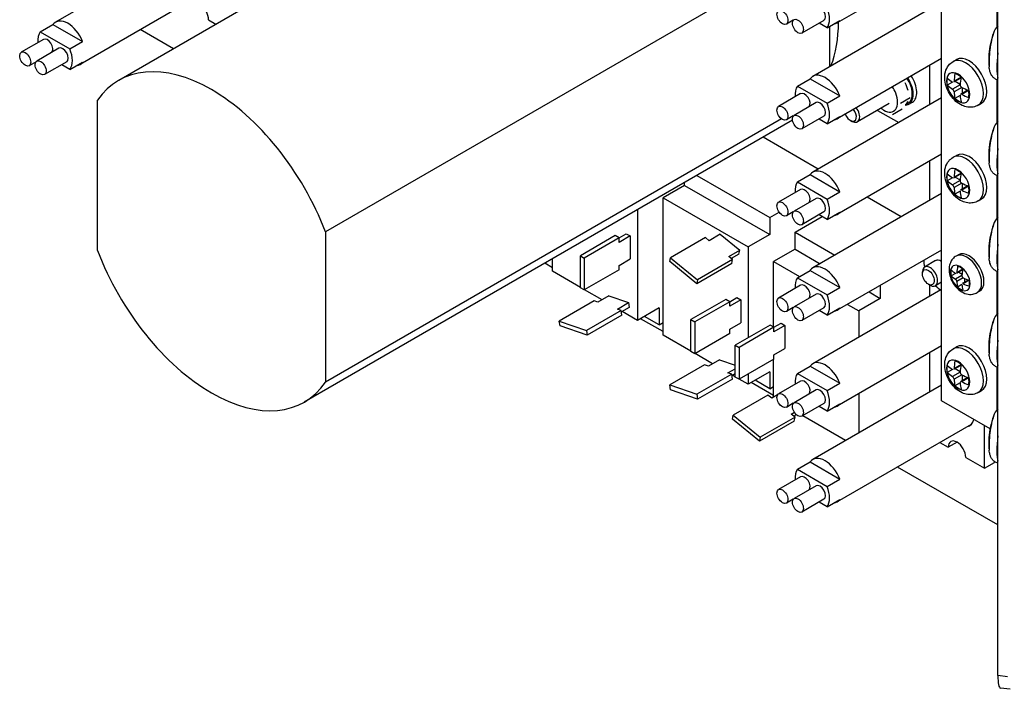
# Model space of a CAD drawing. Header units: inches. Extents: x 0 to 40.7, y 0 to 26.
# Tile 12 of 38: x 34 to 36.7, y 6.2 to 8.1. Entities that reach past the tile are written whole.
import ezdxf

# ---------------------------------------------------------------- set-up
doc = ezdxf.new("R2010")
doc.units = ezdxf.units.IN
doc.header["$LTSCALE"] = 0.5
doc.header["$MEASUREMENT"] = 0
doc.layers.add('AM_VIS', color=7, linetype='Continuous', lineweight=30)

msp = doc.modelspace()

# ---------------------------------------------------------------- linework, layer by layer
at = {"layer": 'AM_VIS', "color": 31}
for p, q in [((36.725, 6.2195), (36.725, 8.7647)), ((36.7516, 6.2161), (36.725, 6.2195)), ((36.759, 6.1809), (36.7324, 6.1844))]:
    msp.add_line(p, q, dxfattribs=at)
at = {"layer": 'AM_VIS', "color": 52}
for p, q in [((35.6751, 8.6986), (34.2644, 7.8841)), ((36.2538, 8.2748), (34.8432, 7.4603)), ((36.2538, 8.0348), (36.2538, 7.9224)), ((34.2051, 7.4081), (34.2051, 7.8287)), ((36.3881, 7.8003), (36.4473, 7.7661)), ((36.4757, 7.8176), (36.4856, 7.8233)), ((36.1501, 7.773), (34.7839, 6.9843)), ((36.1192, 7.7764), (34.8432, 7.0397)), ((34.8432, 7.4603), (34.8432, 7.0397))]:
    msp.add_line(p, q, dxfattribs=at)
at = {"layer": 'AM_VIS', "color": 53}
for p, q in [((36.5668, 6.9882), (36.5668, 8.5957)), ((36.7215, 8.154), (36.7215, 8.0333)), ((36.7215, 7.8861), (36.7215, 7.7654)), ((36.4525, 7.8208), (36.4791, 7.8362)), ((36.4302, 7.7891), (36.4567, 7.8044)), ((36.2222, 7.6362), (36.0677, 7.7255)), ((35.882, 7.6183), (36.0864, 7.5003)), ((36.7215, 7.6182), (36.7215, 7.4975)), ((35.8482, 7.5905), (35.7879, 7.5557)), ((35.8482, 7.5905), (35.8482, 7.5988)), ((35.8482, 7.5905), (36.0864, 7.453)), ((35.7879, 7.1717), (35.7879, 7.5557)), ((35.7879, 7.5557), (36.0261, 7.4181)), ((36.4542, 7.5023), (36.3589, 7.5573)), ((35.7167, 7.5228), (35.7167, 7.2127)), ((36.0864, 7.5003), (36.1127, 7.5155)), ((36.0864, 7.5003), (36.0864, 7.453)), ((36.1576, 7.4592), (36.2334, 7.503)), ((35.6541, 7.4498), (35.5566, 7.3936)), ((35.6649, 7.4436), (35.5675, 7.3873)), ((35.6649, 7.4436), (35.6541, 7.4498)), ((35.6649, 7.4436), (35.685, 7.4552)), ((35.6958, 7.4489), (35.6649, 7.4311)), ((35.6649, 7.4311), (35.6649, 7.4436)), ((35.685, 7.4552), (35.6958, 7.4489)), ((35.6958, 7.4489), (35.6958, 7.3846)), ((35.9064, 7.4444), (35.8089, 7.3881)), ((35.917, 7.4358), (35.9064, 7.4444)), ((35.9479, 7.4536), (35.917, 7.4358)), ((35.9479, 7.4536), (36.0025, 7.4093)), ((36.0864, 7.453), (36.0261, 7.4181)), ((36.1576, 7.4119), (36.1576, 7.4592)), ((36.1576, 7.4592), (36.2686, 7.3951)), ((36.0261, 7.4181), (36.0261, 7.1645)), ((35.4785, 7.3503), (35.4785, 7.3853)), ((35.5566, 7.3936), (35.5675, 7.3873)), ((35.5566, 7.3043), (35.5566, 7.3936)), ((35.5675, 7.3873), (35.5675, 7.298)), ((35.8067, 7.3771), (35.8089, 7.3881)), ((35.8089, 7.3881), (35.8847, 7.3265)), ((35.9715, 7.3914), (36.0025, 7.4093)), ((35.9821, 7.3828), (35.9715, 7.3914)), ((36.0003, 7.3983), (35.9785, 7.3857)), ((36.0003, 7.3983), (36.0025, 7.4093)), ((36.1576, 7.4119), (36.0972, 7.3771)), ((36.1576, 7.4119), (36.2276, 7.3714)), ((35.6649, 7.3668), (35.6958, 7.3846)), ((35.6649, 7.3543), (35.6649, 7.3668)), ((35.8825, 7.3155), (35.8067, 7.3771)), ((35.98, 7.3718), (35.8825, 7.3155)), ((35.9821, 7.3828), (35.8847, 7.3265)), ((35.98, 7.3718), (35.9821, 7.3828)), ((36.0972, 7.194), (36.0972, 7.3771)), ((36.0972, 7.3771), (36.1694, 7.3354)), ((35.5566, 7.3052), (35.4785, 7.3503)), ((35.6649, 7.3543), (35.5675, 7.298)), ((36.7215, 7.3503), (36.7215, 7.2295)), ((35.5675, 7.298), (35.5566, 7.3043)), ((35.8847, 7.3265), (35.8825, 7.3155)), ((36.3958, 7.3106), (36.3958, 7.2744)), ((35.6171, 7.2702), (35.5682, 7.2985)), ((35.6364, 7.2813), (35.6054, 7.2635)), ((35.6364, 7.2813), (35.691, 7.2624)), ((35.9743, 7.265), (35.9944, 7.2766)), ((35.9944, 7.2766), (36.0052, 7.2703)), ((36.3644, 7.2925), (36.3958, 7.2744)), ((35.5948, 7.2672), (35.4974, 7.2109)), ((35.6054, 7.2635), (35.5948, 7.2672)), ((35.66, 7.2445), (35.691, 7.2624)), ((35.6931, 7.2489), (35.6714, 7.2364)), ((35.691, 7.2624), (35.6931, 7.2489)), ((35.777, 7.2476), (35.7167, 7.2127)), ((35.777, 7.2476), (35.777, 7.2002)), ((35.9634, 7.2712), (35.866, 7.215)), ((35.9743, 7.265), (35.8768, 7.2087)), ((35.9743, 7.265), (35.9634, 7.2712)), ((36.0052, 7.2703), (35.9743, 7.2525)), ((35.9743, 7.2525), (35.9743, 7.265)), ((36.0052, 7.2703), (36.0052, 7.206)), ((36.304, 7.2577), (36.3354, 7.2395)), ((36.3958, 7.2744), (36.3354, 7.2395)), ((35.6707, 7.2409), (35.5732, 7.1846)), ((35.6728, 7.2274), (35.5753, 7.1711)), ((35.6707, 7.2409), (35.66, 7.2445)), ((35.6728, 7.2274), (35.6707, 7.2409)), ((35.7167, 7.2127), (35.6736, 7.2377)), ((35.777, 7.2002), (35.7361, 7.2239)), ((36.3354, 7.2395), (36.3354, 7.1658)), ((35.4974, 7.2109), (35.5732, 7.1846)), ((35.4995, 7.1974), (35.4974, 7.2109)), ((35.5753, 7.1711), (35.4995, 7.1974)), ((35.777, 7.2002), (35.7879, 7.2065)), ((35.866, 7.215), (35.8768, 7.2087)), ((35.866, 7.1257), (35.866, 7.215)), ((35.8768, 7.2087), (35.8768, 7.1194)), ((35.9743, 7.1882), (36.0052, 7.206)), ((36.0872, 7.1998), (35.9897, 7.1435)), ((36.098, 7.1935), (36.0006, 7.1373)), ((36.098, 7.1935), (36.0872, 7.1998)), ((36.098, 7.1935), (36.1181, 7.2051)), ((36.1289, 7.1989), (36.098, 7.181)), ((36.098, 7.181), (36.098, 7.1935)), ((36.1181, 7.2051), (36.1289, 7.1989)), ((36.1289, 7.1989), (36.1289, 7.1346)), ((35.5732, 7.1846), (35.5753, 7.1711)), ((35.866, 7.1266), (35.7879, 7.1717)), ((35.9743, 7.1757), (35.8768, 7.1194)), ((35.9743, 7.1757), (35.9743, 7.1882)), ((35.9897, 7.1435), (36.0006, 7.1373)), ((35.9897, 7.0542), (35.9897, 7.1435)), ((36.0006, 7.1373), (36.0006, 7.048)), ((35.8768, 7.1194), (35.866, 7.1257)), ((35.9265, 7.0916), (35.8776, 7.1199)), ((36.098, 7.1167), (36.1289, 7.1346)), ((36.098, 7.1042), (36.098, 7.1167)), ((35.9042, 7.0885), (35.8067, 7.0323)), ((35.9148, 7.0849), (35.9042, 7.0885)), ((35.9457, 7.1027), (35.9148, 7.0849)), ((35.9457, 7.1027), (35.9897, 7.0875)), ((36.098, 7.1042), (36.0006, 7.048)), ((36.0972, 6.998), (36.0972, 7.1038)), ((36.7215, 7.0824), (36.7215, 6.9616)), ((35.98, 7.0623), (35.8826, 7.006)), ((35.9694, 7.0659), (35.9897, 7.0777)), ((35.98, 7.0623), (35.9694, 7.0659)), ((35.9821, 7.0488), (35.98, 7.0623)), ((35.9897, 7.063), (35.9807, 7.0578)), ((35.9897, 7.0551), (35.9829, 7.059)), ((36.0006, 7.048), (35.9897, 7.0542)), ((36.0864, 7.069), (36.0261, 7.0341)), ((36.0261, 7.0627), (36.0261, 7.0341)), ((36.0864, 7.069), (36.0864, 7.0216)), ((35.8067, 7.0323), (35.8826, 7.006)), ((35.8088, 7.0188), (35.8067, 7.0323)), ((35.9821, 7.0488), (35.8847, 6.9925)), ((36.0261, 7.0341), (36.0013, 7.0484)), ((36.0864, 7.0216), (36.0454, 7.0453)), ((36.0864, 7.0216), (36.0972, 7.0279)), ((35.8847, 6.9925), (35.8088, 7.0188)), ((35.8826, 7.006), (35.8847, 6.9925)), ((36.0815, 7.0037), (35.984, 6.9474)), ((36.0921, 6.995), (36.0815, 7.0037)), ((36.108, 7.0042), (36.0921, 6.995)), ((36.3354, 7.0079), (36.3354, 6.8978)), ((36.7032, 6.9095), (36.5668, 6.9882)), ((35.9819, 6.9364), (35.984, 6.9474)), ((35.984, 6.9474), (36.0598, 6.8858)), ((36.1466, 6.9507), (36.1553, 6.9557)), ((36.1573, 6.9421), (36.1466, 6.9507)), ((36.1608, 6.9491), (36.1537, 6.945)), ((36.2988, 6.8767), (36.1787, 6.946)), ((36.0576, 6.8748), (35.9819, 6.9364)), ((36.1551, 6.9311), (36.0576, 6.8748)), ((36.1573, 6.9421), (36.0598, 6.8858)), ((36.1551, 6.9311), (36.1573, 6.9421)), ((36.0598, 6.8858), (36.0576, 6.8748))]:
    msp.add_line(p, q, dxfattribs=at)
at = {"layer": 'AM_VIS', "color": 240}
for p, q in [((34.4477, 8.2549), (34.0878, 8.0471)), ((34.5308, 8.145), (34.1562, 7.9287)), ((34.0449, 8.0199), (34.0805, 8.0404)), ((34.0449, 8.0199), (34.1279, 7.972)), ((34.0805, 8.0404), (34.1635, 7.9925)), ((34.0538, 7.9988), (33.9919, 7.9631)), ((34.1279, 7.972), (34.1635, 7.9925)), ((34.0971, 7.9738), (34.0352, 7.9381)), ((34.0333, 7.9364), (34.0138, 7.9252)), ((34.119, 7.9359), (34.0571, 7.9002)), ((34.1279, 7.9148), (34.1052, 7.9279)), ((34.1279, 7.9148), (34.1635, 7.9353))]:
    msp.add_line(p, q, dxfattribs=at)
at = {"layer": 'AM_VIS', "color": 30}
for p, q in [((36.5668, 8.2131), (36.2753, 8.0448)), ((36.5668, 8.1031), (36.2069, 7.8953)), ((36.1524, 8.0525), (36.1329, 8.0413)), ((36.2381, 8.052), (36.1762, 8.0163)), ((36.247, 8.0309), (36.2826, 8.0514)), ((36.247, 8.0309), (36.2243, 8.044)), ((36.5668, 7.9452), (36.2753, 7.7769)), ((36.164, 7.8681), (36.1996, 7.8886)), ((36.1996, 7.8886), (36.2826, 7.8407)), ((36.164, 7.8681), (36.247, 7.8201)), ((36.1729, 7.847), (36.111, 7.8113)), ((36.5668, 7.8352), (36.2069, 7.6274)), ((36.247, 7.8201), (36.2826, 7.8407)), ((36.2162, 7.822), (36.1544, 7.7863)), ((36.1524, 7.7846), (36.1329, 7.7734)), ((36.2381, 7.7841), (36.1762, 7.7484)), ((36.247, 7.763), (36.2243, 7.7761)), ((36.247, 7.763), (36.2826, 7.7835)), ((36.5668, 7.6773), (36.2753, 7.509)), ((36.164, 7.6002), (36.1996, 7.6207)), ((36.1996, 7.6207), (36.2826, 7.5728)), ((36.1729, 7.5791), (36.111, 7.5434)), ((36.164, 7.6002), (36.247, 7.5522)), ((36.2162, 7.5541), (36.1544, 7.5183)), ((36.5668, 7.5673), (36.2069, 7.3595)), ((36.247, 7.5522), (36.2826, 7.5728)), ((36.1524, 7.5167), (36.1329, 7.5055)), ((36.2381, 7.5162), (36.1762, 7.4805)), ((36.247, 7.4951), (36.2243, 7.5082)), ((36.247, 7.4951), (36.2826, 7.5156)), ((36.5668, 7.4094), (36.2753, 7.2411)), ((36.164, 7.3323), (36.1996, 7.3528)), ((36.164, 7.3323), (36.247, 7.2843)), ((36.1996, 7.3528), (36.2826, 7.3049)), ((36.1729, 7.3112), (36.111, 7.2754)), ((36.247, 7.2843), (36.2826, 7.3049)), ((36.2162, 7.2862), (36.1544, 7.2504)), ((36.565, 7.2983), (36.2069, 7.0915)), ((36.1524, 7.2488), (36.1329, 7.2376)), ((36.2381, 7.2483), (36.1762, 7.2125)), ((36.247, 7.2272), (36.2826, 7.2477)), ((36.247, 7.2272), (36.2243, 7.2403)), ((36.5668, 7.1415), (36.2753, 6.9731)), ((36.164, 7.0644), (36.1996, 7.0849)), ((36.1996, 7.0849), (36.2826, 7.0369)), ((36.164, 7.0644), (36.247, 7.0164)), ((36.1729, 7.0432), (36.111, 7.0075)), ((36.5668, 7.0314), (36.2069, 6.8236)), ((36.247, 7.0164), (36.2826, 7.0369)), ((36.2162, 7.0182), (36.1544, 6.9825)), ((36.1524, 6.9809), (36.1329, 6.9696)), ((36.2381, 6.9804), (36.1762, 6.9446)), ((36.247, 6.9593), (36.2243, 6.9724)), ((36.247, 6.9593), (36.2826, 6.9798)), ((36.6499, 6.9215), (36.2753, 6.7052)), ((36.164, 6.7964), (36.1996, 6.817)), ((36.1996, 6.817), (36.2826, 6.769)), ((36.164, 6.7964), (36.247, 6.7485)), ((36.1729, 6.7753), (36.111, 6.7396)), ((36.247, 6.7485), (36.2826, 6.769)), ((36.2162, 6.7503), (36.1544, 6.7146)), ((36.1524, 6.713), (36.1329, 6.7017)), ((36.2381, 6.7124), (36.1762, 6.6767)), ((36.247, 6.6913), (36.2243, 6.7045)), ((36.247, 6.6913), (36.2826, 6.7119))]:
    msp.add_line(p, q, dxfattribs=at)
at = {"layer": 'AM_VIS', "color": 161}
for p, q in [((34.5161, 8.0531), (34.5365, 8.0413)), ((36.5332, 7.9258), (36.5332, 7.8158)), ((36.5332, 7.6579), (36.5332, 7.5479)), ((36.6146, 7.3966), (36.6082, 7.3929)), ((36.6062, 7.3443), (36.5942, 7.3374)), ((36.6242, 7.338), (36.6063, 7.3277)), ((36.6261, 7.3539), (36.6087, 7.3439)), ((36.6264, 7.3558), (36.6099, 7.3462)), ((36.6277, 7.3318), (36.6099, 7.3216)), ((36.6153, 7.3476), (36.6245, 7.3423)), ((36.6316, 7.33), (36.6316, 7.3193)), ((36.5332, 7.3123), (36.5332, 7.28)), ((36.6242, 7.3131), (36.6122, 7.3062)), ((36.6424, 7.3256), (36.6251, 7.3156)), ((36.6442, 7.3249), (36.6277, 7.3154)), ((36.6737, 7.2943), (36.6672, 7.2906)), ((36.5332, 7.1221), (36.5332, 7.012)), ((36.6879, 6.7992), (36.6879, 6.9183)), ((36.5629, 6.8713), (36.586, 6.858)), ((36.6106, 6.8722), (36.586, 6.858)), ((36.6352, 6.8296), (36.6879, 6.7992)), ((36.6879, 6.7992), (36.7158, 6.8152)), ((36.7158, 6.8152), (36.7158, 6.8177))]:
    msp.add_line(p, q, dxfattribs=at)
at = {"layer": 'AM_VIS', "color": 72}
for p, q in [((34.4176, 7.9726), (34.3249, 8.0261)), ((36.4208, 7.8192), (36.332, 7.768)), ((36.3122, 7.7721), (36.3169, 7.7695)), ((35.4785, 7.3601), (35.4567, 7.3727)), ((36.5506, 7.3799), (36.5199, 7.3621)), ((36.5136, 7.3429), (36.5136, 7.3483)), ((36.5303, 7.314), (36.535, 7.3113)), ((36.5668, 7.3195), (36.5501, 7.3098)), ((35.7879, 7.1815), (35.7252, 7.2176)), ((36.0972, 7.0029), (36.0346, 7.039)), ((36.725, 6.6405), (36.444, 6.8027))]:
    msp.add_line(p, q, dxfattribs=at)
at = {"layer": 'AM_VIS', "color": 132}
for p, q in [((36.5995, 7.9368), (36.6089, 7.9423)), ((36.6214, 7.8906), (36.601, 7.8789)), ((36.6217, 7.8928), (36.6024, 7.8817)), ((36.6057, 7.8816), (36.6195, 7.8736)), ((36.5979, 7.8794), (36.5833, 7.8709)), ((36.6194, 7.8719), (36.5981, 7.8596)), ((36.6236, 7.8645), (36.6024, 7.8522)), ((36.6409, 7.8569), (36.6205, 7.8451)), ((36.643, 7.856), (36.6236, 7.8449)), ((36.6252, 7.8638), (36.6252, 7.8478)), ((36.6194, 7.8422), (36.6047, 7.8337)), ((36.67, 7.8148), (36.6794, 7.8203)), ((36.5995, 7.6689), (36.6089, 7.6744)), ((36.5979, 7.6115), (36.5833, 7.603)), ((36.6214, 7.6227), (36.601, 7.6109)), ((36.6217, 7.6249), (36.6024, 7.6138)), ((36.6057, 7.6136), (36.6195, 7.6057)), ((36.6194, 7.604), (36.5981, 7.5917)), ((36.6236, 7.5966), (36.6024, 7.5843)), ((36.6409, 7.5889), (36.6205, 7.5772)), ((36.643, 7.5881), (36.6236, 7.577)), ((36.6252, 7.5959), (36.6252, 7.5799)), ((36.6194, 7.5743), (36.6047, 7.5658)), ((36.67, 7.5469), (36.6794, 7.5524)), ((36.5995, 7.1331), (36.6089, 7.1385)), ((36.6214, 7.0869), (36.601, 7.0751)), ((36.6217, 7.0891), (36.6024, 7.078)), ((36.5979, 7.0756), (36.5833, 7.0672)), ((36.6194, 7.0681), (36.5981, 7.0559)), ((36.6236, 7.0608), (36.6024, 7.0485)), ((36.6057, 7.0778), (36.6195, 7.0698)), ((36.6252, 7.06), (36.6252, 7.0441)), ((36.6194, 7.0384), (36.6047, 7.03)), ((36.6409, 7.0531), (36.6205, 7.0414)), ((36.643, 7.0523), (36.6236, 7.0411)), ((36.67, 7.0111), (36.6794, 7.0165))]:
    msp.add_line(p, q, dxfattribs=at)
at = {"layer": 'AM_VIS', "color": 73}
msp.add_line((36.4664, 7.8165), (36.4739, 7.8208), dxfattribs=at)
at = {"layer": 'AM_VIS', "color": 33}
for p, q in [((36.5664, 7.4092), (36.5668, 7.4089)), ((36.5657, 7.2979), (36.5668, 7.2973))]:
    msp.add_line(p, q, dxfattribs=at)
at = {"layer": 'AM_VIS', "color": 53}
for centre, radius, start, end in [((36.7642, 7.9999), 0.0541, 136.5548, 162.0986), ((36.9183, 7.9418), 0.2188, 160.0181, 175.9969), ((36.9183, 7.9418), 0.2188, 178.9851, 185.2489), ((36.9183, 7.6739), 0.2188, 160.0181, 175.9969), ((36.7642, 7.732), 0.0541, 136.5548, 162.0986), ((36.9183, 7.6739), 0.2188, 178.9851, 185.2489), ((36.7642, 7.4641), 0.0541, 136.5548, 162.0986), ((36.9183, 7.406), 0.2188, 160.0181, 175.9969), ((36.9183, 7.406), 0.2188, 178.9851, 185.2489), ((36.7642, 7.1962), 0.0541, 136.5548, 162.0986), ((36.9183, 7.138), 0.2188, 160.0181, 175.9969), ((36.9183, 7.138), 0.2188, 178.9851, 185.2489), ((36.9183, 6.8701), 0.2188, 160.0181, 175.9969), ((36.7642, 6.9283), 0.0541, 136.5548, 162.0986), ((36.9183, 6.8701), 0.2188, 178.9851, 185.2489)]:
    msp.add_arc(centre, radius, start, end, dxfattribs=at)
at = {"layer": 'AM_VIS', "color": 132}
for centre, radius, start, end in [((36.5914, 7.8508), 0.011, 7.3443, 52.6557), ((36.6276, 7.8717), 0.00824, 178.9316, 241.0684), ((36.5914, 7.5829), 0.011, 7.3443, 52.6557), ((36.6276, 7.6038), 0.00824, 178.9316, 241.0684), ((36.5914, 7.0471), 0.011, 7.3443, 52.6557), ((36.6276, 7.068), 0.00824, 178.9316, 241.0684)]:
    msp.add_arc(centre, radius, start, end, dxfattribs=at)
at = {"layer": 'AM_VIS', "color": 161}
for centre, radius, start, end in [((36.631, 7.3378), 0.00679, 178.3467, 241.6533), ((36.6005, 7.3202), 0.00949, 7.9516, 52.0484)]:
    msp.add_arc(centre, radius, start, end, dxfattribs=at)
for centre, major_axis, start_param, end_param in [((34.4915, 8.0673), (-0.0174, 0.0301), 3.926991, 7.068583), ((36.6377, 7.3417), (-0.0295, 0.0511), 3.141593, 6.283185), ((36.6442, 7.3454), (-0.0295, 0.0511), 3.141593, 6.283185), ((36.6197, 7.3313), (-0.0195, 0.0338), 3.926991, 10.210176), ((36.7252, 7.4005), (0.0819, 0.1418), 2.137292, 2.263725), ((36.6193, 7.3311), (-0.0185, 0.032), 5.221561, 5.774014), ((36.6193, 7.3311), (-0.0185, 0.032), 0.509172, 1.061625), ((36.7323, 7.4046), (-0.1638, 0), 0.566496, 0.692929), ((36.7323, 7.3881), (-0.1638, 0), 0.566496, 0.692929), ((36.7395, 7.3922), (0.0819, 0.1418), 2.137292, 2.263725), ((36.7323, 7.4046), (-0.1638, 0), 0.877868, 1.0043), ((36.7252, 7.4005), (0.0819, 0.1418), 2.448664, 2.575097), ((36.6193, 7.3311), (-0.0185, 0.032), 2.079968, 2.632421), ((36.7395, 7.3922), (0.0819, 0.1418), 2.448664, 2.575097), ((36.7323, 7.3881), (-0.1638, 0), 0.877868, 1.0043), ((36.6193, 7.3311), (-0.0185, 0.032), 3.650764, 4.203217), ((36.6106, 6.9778), (-0.0346, 0.0599), 2.99262, 3.661805), ((36.6106, 6.8438), (-0.0174, 0.0301), 3.926991, 7.068583)]:
    msp.add_ellipse(centre, major_axis=major_axis, ratio=0.57735, start_param=start_param, end_param=end_param, dxfattribs=at)
at = {"layer": 'AM_VIS', "color": 30}
for centre, major_axis, start_param, end_param in [((36.122, 8.0602), (-0.0109, 0.0189), 0.785398, 7.068583), ((36.2272, 8.071), (-0.0109, 0.0189), 3.141593, 6.283185), ((36.2055, 8.0835), (-0.0342, 0.0592), 3.389479, 4.464502), ((36.1653, 8.0352), (-0.0109, 0.0189), 0.785398, 7.068583), ((36.2411, 8.104), (-0.0342, 0.0592), 2.893706, 3.389479), ((36.2411, 7.8361), (-0.0342, 0.0592), 4.464502, 6.531072), ((36.2055, 7.8155), (-0.0342, 0.0592), 0.247887, 0.880476), ((36.1839, 7.828), (-0.0109, 0.0189), 3.342434, 6.283185), ((36.122, 7.7923), (-0.0109, 0.0189), 0.785398, 7.068583), ((36.2272, 7.803), (-0.0109, 0.0189), 3.141593, 6.283185), ((36.2055, 7.8155), (-0.0342, 0.0592), 3.389479, 4.464502), ((36.1653, 7.7673), (-0.0109, 0.0189), 0.785398, 7.068583), ((36.2411, 7.8361), (-0.0342, 0.0592), 2.893706, 3.389479), ((36.2411, 7.5682), (-0.0342, 0.0592), 4.464502, 6.531072), ((36.2055, 7.5476), (-0.0342, 0.0592), 0.247887, 0.880476), ((36.1839, 7.5601), (-0.0109, 0.0189), 3.342434, 6.283185), ((36.2272, 7.5351), (-0.0109, 0.0189), 3.141593, 6.283185), ((36.2055, 7.5476), (-0.0342, 0.0592), 3.389479, 4.464502), ((36.122, 7.5244), (-0.0109, 0.0189), 0.785398, 7.068583), ((36.1653, 7.4994), (-0.0109, 0.0189), 0.785398, 7.068583), ((36.2411, 7.5682), (-0.0342, 0.0592), 2.893706, 3.389479), ((36.2411, 7.3003), (-0.0342, 0.0592), 4.464502, 6.531072), ((36.2055, 7.2797), (-0.0342, 0.0592), 0.247887, 0.880476), ((36.1839, 7.2922), (-0.0109, 0.0189), 3.342434, 6.283185), ((36.122, 7.2565), (-0.0109, 0.0189), 0.785398, 7.068583), ((36.2272, 7.2672), (-0.0109, 0.0189), 3.141593, 6.283185), ((36.2055, 7.2797), (-0.0342, 0.0592), 3.389479, 4.464502), ((36.1653, 7.2315), (-0.0109, 0.0189), 0.785398, 7.068583), ((36.2411, 7.3003), (-0.0342, 0.0592), 2.893706, 3.389479), ((36.2411, 7.0323), (-0.0342, 0.0592), 4.464502, 6.531072), ((36.2055, 7.0118), (-0.0342, 0.0592), 0.247887, 0.880476), ((36.1839, 7.0243), (-0.0109, 0.0189), 3.342434, 6.283185), ((36.122, 6.9886), (-0.0109, 0.0189), 0.785398, 7.068583), ((36.2272, 6.9993), (-0.0109, 0.0189), 3.141593, 6.283185), ((36.2055, 7.0118), (-0.0342, 0.0592), 3.389479, 4.464502), ((36.1653, 6.9636), (-0.0109, 0.0189), 0.785398, 7.068583), ((36.2411, 7.0323), (-0.0342, 0.0592), 2.893706, 3.389479), ((36.2411, 6.7644), (-0.0342, 0.0592), 4.464502, 6.531072), ((36.2055, 6.7439), (-0.0342, 0.0592), 0.247887, 0.880476), ((36.1839, 6.7564), (-0.0109, 0.0189), 3.342434, 6.283185), ((36.2272, 6.7314), (-0.0109, 0.0189), 3.141593, 6.283185), ((36.122, 6.7207), (-0.0109, 0.0189), 0.785398, 7.068583), ((36.2055, 6.7439), (-0.0342, 0.0592), 3.389479, 4.464502), ((36.1653, 6.6957), (-0.0109, 0.0189), 0.785398, 7.068583), ((36.2411, 6.7644), (-0.0342, 0.0592), 2.893706, 3.389479)]:
    msp.add_ellipse(centre, major_axis=major_axis, ratio=0.57735, start_param=start_param, end_param=end_param, dxfattribs=at)
at = {"layer": 'AM_VIS', "color": 240}
for centre, major_axis, start_param, end_param in [((34.122, 7.9879), (-0.0342, 0.0592), 4.464502, 6.531072), ((34.0864, 7.9674), (-0.0342, 0.0592), 0.247887, 0.880476), ((34.0647, 7.9799), (-0.0109, 0.0189), 3.342434, 6.283185), ((34.0029, 7.9441), (-0.0109, 0.0189), 0.785398, 7.068583), ((34.1081, 7.9549), (-0.0109, 0.0189), 3.141593, 6.283185), ((34.0864, 7.9674), (-0.0342, 0.0592), 3.389479, 4.464502), ((34.0462, 7.9191), (-0.0109, 0.0189), 0.785398, 7.068583), ((34.122, 7.9879), (-0.0342, 0.0592), 2.893706, 3.389479)]:
    msp.add_ellipse(centre, major_axis=major_axis, ratio=0.57735, start_param=start_param, end_param=end_param, dxfattribs=at)
at = {"layer": 'AM_VIS', "color": 52}
for centre, major_axis, start_param, end_param in [((35.9348, 8.2487), (-0.2434, 0.4215), 3.573203, 3.919347), ((34.5241, 7.4342), (-0.2598, 0.4499), 4.445778, 6.549796), ((36.4462, 7.8688), (-0.0295, 0.0511), 2.827092, 4.812226), ((36.4561, 7.8745), (-0.0295, 0.0511), 3.141593, 4.812226), ((34.5241, 7.4342), (-0.2598, 0.4499), 1.304186, 3.408203)]:
    msp.add_ellipse(centre, major_axis=major_axis, ratio=0.57735, start_param=start_param, end_param=end_param, dxfattribs=at)
at = {"layer": 'AM_VIS', "color": 53}
for centre, major_axis, ratio, start_param, end_param in [((36.7134, 7.9683), (0.0078, 0.0606), 0.178415, 0.673016, 2.468576), ((36.7096, 7.9688), (0.0059, 0.0453), 0.178415, 1.921627, 2.128602), ((36.9183, 7.952), (-0.2184, 0), 0.57735, 6.242804, 6.265687), ((36.74, 7.9648), (0.0105, 0.0809), 0.178415, 1.633733, 2.761975), ((36.4057, 7.8454), (-0.0273, 0.0474), 0.57735, 4.45059, 4.820243), ((36.4057, 7.8454), (-0.0273, 0.0474), 0.57735, 3.403392, 4.45059), ((36.4057, 7.8454), (-0.0273, 0.0474), 0.57735, 2.155557, 2.356194), ((36.4057, 7.8454), (-0.0273, 0.0474), 0.57735, 2.356194, 3.403392), ((36.7134, 7.7004), (0.0078, 0.0606), 0.178415, 0.673016, 2.468576), ((36.9183, 7.6841), (-0.2184, 0), 0.57735, 6.242804, 6.265687), ((36.74, 7.6969), (0.0105, 0.0809), 0.178415, 1.633733, 2.761975), ((36.7096, 7.7009), (0.0059, 0.0453), 0.178415, 1.921627, 2.128602), ((36.7134, 7.4325), (0.0078, 0.0606), 0.178415, 0.673016, 2.468576), ((36.7096, 7.4329), (0.0059, 0.0453), 0.178415, 1.921627, 2.128602), ((36.9183, 7.4161), (-0.2184, 0), 0.57735, 6.242804, 6.265687), ((36.74, 7.429), (0.0105, 0.0809), 0.178415, 1.633733, 2.761975), ((36.7134, 7.1645), (0.0078, 0.0606), 0.178415, 0.673016, 2.468576), ((36.7096, 7.165), (0.0059, 0.0453), 0.178415, 1.921627, 2.128602), ((36.9183, 7.1482), (-0.2184, 0), 0.57735, 6.242804, 6.265687), ((36.74, 7.1611), (0.0105, 0.0809), 0.178415, 1.633733, 2.761975), ((36.7134, 6.8966), (0.0078, 0.0606), 0.178415, 0.673016, 2.468576), ((36.74, 6.8932), (0.0105, 0.0809), 0.178415, 1.633733, 2.761975), ((36.7096, 6.8971), (0.0059, 0.0453), 0.178415, 1.921627, 2.128602), ((36.9183, 6.8803), (-0.2184, 0), 0.57735, 6.242804, 6.265687)]:
    msp.add_ellipse(centre, major_axis=major_axis, ratio=ratio, start_param=start_param, end_param=end_param, dxfattribs=at)
at = {"layer": 'AM_VIS', "color": 132}
for centre, major_axis, start_param, end_param in [((36.6347, 7.8758), (-0.0352, 0.061), 3.141593, 6.283185), ((36.6442, 7.8813), (-0.0352, 0.061), 3.141593, 6.283185), ((36.6136, 7.8636), (-0.0231, 0.04), 0.785398, 7.068583), ((36.6132, 7.8634), (-0.022, 0.0382), 0.509172, 1.061625), ((36.7679, 7.9625), (-0.2228, 0), 0.593884, 0.704373), ((36.7594, 7.9576), (0.1114, 0.193), 2.164681, 2.275169), ((36.6132, 7.8634), (-0.022, 0.0382), 5.221561, 5.774014), ((36.7764, 7.9478), (0.1114, 0.193), 2.164681, 2.275169), ((36.7679, 7.9429), (-0.2228, 0), 0.593884, 0.704373), ((36.7679, 7.9625), (-0.2228, 0), 0.866423, 0.976912), ((36.6132, 7.8634), (-0.022, 0.0382), 3.650764, 4.203217), ((36.7594, 7.9576), (0.1114, 0.193), 2.43722, 2.547708), ((36.6132, 7.8634), (-0.022, 0.0382), 2.079968, 2.632421), ((36.7764, 7.9478), (0.1114, 0.193), 2.43722, 2.547708), ((36.7679, 7.9429), (-0.2228, 0), 0.866423, 0.976912), ((36.6347, 7.6079), (-0.0352, 0.061), 3.141593, 6.283185), ((36.6442, 7.6134), (-0.0352, 0.061), 3.141593, 6.283185), ((36.6136, 7.5957), (-0.0231, 0.04), 0.785398, 7.068583), ((36.7594, 7.6897), (0.1114, 0.193), 2.164681, 2.275169), ((36.6132, 7.5955), (-0.022, 0.0382), 5.221561, 5.774014), ((36.6132, 7.5955), (-0.022, 0.0382), 0.509172, 1.061625), ((36.7679, 7.6946), (-0.2228, 0), 0.593884, 0.704373), ((36.7764, 7.6799), (0.1114, 0.193), 2.164681, 2.275169), ((36.7679, 7.675), (-0.2228, 0), 0.593884, 0.704373), ((36.7594, 7.6897), (0.1114, 0.193), 2.43722, 2.547708), ((36.7679, 7.6946), (-0.2228, 0), 0.866423, 0.976912), ((36.6132, 7.5955), (-0.022, 0.0382), 3.650764, 4.203217), ((36.6132, 7.5955), (-0.022, 0.0382), 2.079968, 2.632421), ((36.7764, 7.6799), (0.1114, 0.193), 2.43722, 2.547708), ((36.7679, 7.675), (-0.2228, 0), 0.866423, 0.976912), ((36.6347, 7.0721), (-0.0352, 0.061), 3.141593, 6.283185), ((36.6442, 7.0775), (-0.0352, 0.061), 3.141593, 6.283185), ((36.6136, 7.0599), (-0.0231, 0.04), 0.785398, 7.068583), ((36.6132, 7.0597), (-0.022, 0.0382), 0.509172, 1.061625), ((36.7679, 7.1588), (-0.2228, 0), 0.593884, 0.704373), ((36.7594, 7.1539), (0.1114, 0.193), 2.164681, 2.275169), ((36.6132, 7.0597), (-0.022, 0.0382), 5.221561, 5.774014), ((36.7764, 7.1441), (0.1114, 0.193), 2.164681, 2.275169), ((36.7679, 7.1392), (-0.2228, 0), 0.593884, 0.704373), ((36.7679, 7.1588), (-0.2228, 0), 0.866423, 0.976912), ((36.7594, 7.1539), (0.1114, 0.193), 2.43722, 2.547708), ((36.6132, 7.0597), (-0.022, 0.0382), 2.079968, 2.632421), ((36.7764, 7.1441), (0.1114, 0.193), 2.43722, 2.547708), ((36.7679, 7.1392), (-0.2228, 0), 0.866423, 0.976912), ((36.6132, 7.0597), (-0.022, 0.0382), 3.650764, 4.203217)]:
    msp.add_ellipse(centre, major_axis=major_axis, ratio=0.57735, start_param=start_param, end_param=end_param, dxfattribs=at)
at = {"layer": 'AM_VIS', "color": 73}
for centre, start_param, end_param in [((36.4462, 7.8688), 3.141593, 4.818959), ((36.4366, 7.8632), 4.236923, 4.670098), ((36.4366, 7.8632), 3.238748, 3.570147)]:
    msp.add_ellipse(centre, major_axis=(-0.0277, 0.0479), ratio=0.57735, start_param=start_param, end_param=end_param, dxfattribs=at)
at = {"layer": 'AM_VIS', "color": 72}
for centre, major_axis, start_param, end_param in [((36.3122, 7.7914), (-0.0118, 0.0205), 1.318965, 4.964221), ((36.3169, 7.7941), (-0.0151, 0.0261), 2.356194, 4.908656), ((36.535, 7.336), (-0.0151, 0.0261), 2.356194, 7.068583), ((36.5303, 7.3333), (-0.0118, 0.0205), 3.926991, 10.210176)]:
    msp.add_ellipse(centre, major_axis=major_axis, ratio=0.57735, start_param=start_param, end_param=end_param, dxfattribs=at)
at = {"layer": 'AM_VIS', "color": 33}
for major_axis, start_param, end_param in [((-0.0342, 0.0592), 5.47505, 5.483673), ((-0.0342, 0.0592), 0.799513, 1.113415), ((-0.0151, 0.0261), 5.44628, 6.283185), ((-0.0342, 0.0592), 2.028178, 2.356194), ((-0.0342, 0.0592), 2.356194, 2.378932)]:
    msp.add_ellipse((36.5657, 7.3537), major_axis=major_axis, ratio=0.57735, start_param=start_param, end_param=end_param, dxfattribs=at)
at = {"layer": 'AM_VIS', "color": 31}
msp.add_ellipse((36.7429, 6.2657), major_axis=(0.0105, 0.0814), ratio=0.178415, start_param=2.197854, end_param=3.141593, dxfattribs=at)
at = {"layer": 'AM_VIS', "color": 132}
for points in [[(36.67, 7.8148), (36.6655, 7.8123), (36.6607, 7.8105), (36.6507, 7.8087), (36.6456, 7.8087), (36.6349, 7.8101), (36.6295, 7.8118), (36.6182, 7.8171), (36.6125, 7.821), (36.6017, 7.8305), (36.5967, 7.8363), (36.588, 7.8489), (36.5845, 7.8557), (36.579, 7.8699), (36.5771, 7.8773), (36.5756, 7.8925), (36.5759, 7.9004), (36.5798, 7.9145), (36.5827, 7.9208), (36.5906, 7.9305), (36.5948, 7.9341), (36.5995, 7.9368)], [(36.67, 7.5469), (36.6655, 7.5444), (36.6607, 7.5426), (36.6507, 7.5408), (36.6456, 7.5408), (36.6349, 7.5422), (36.6295, 7.5439), (36.6182, 7.5492), (36.6125, 7.5531), (36.6017, 7.5626), (36.5967, 7.5684), (36.588, 7.581), (36.5845, 7.5878), (36.579, 7.602), (36.5771, 7.6094), (36.5756, 7.6246), (36.5759, 7.6325), (36.5798, 7.6466), (36.5827, 7.6529), (36.5906, 7.6626), (36.5948, 7.6662), (36.5995, 7.6689)], [(36.67, 7.0111), (36.6655, 7.0085), (36.6607, 7.0068), (36.6507, 7.0049), (36.6456, 7.0049), (36.6349, 7.0063), (36.6295, 7.0081), (36.6182, 7.0134), (36.6125, 7.0172), (36.6017, 7.0268), (36.5967, 7.0326), (36.588, 7.0452), (36.5845, 7.0519), (36.579, 7.0661), (36.5771, 7.0736), (36.5756, 7.0888), (36.5759, 7.0966), (36.5798, 7.1108), (36.5827, 7.1171), (36.5906, 7.1267), (36.5948, 7.1304), (36.5995, 7.1331)]]:
    msp.add_open_spline(points, degree=3, knots=[3.926991, 3.926991, 3.926991, 3.926991, 4.127921, 4.127921, 4.345362, 4.345362, 4.614578, 4.614578, 4.9669, 4.9669, 5.366375, 5.366375, 5.763064, 5.763064, 6.16156, 6.16156, 6.553484, 6.553484, 6.853188, 6.853188, 7.068583, 7.068583, 7.068583, 7.068583], dxfattribs=at)
at = {"layer": 'AM_VIS', "color": 53}
for points in [[(36.725, 7.8849), (36.7233, 7.8854), (36.7217, 7.886), (36.7172, 7.8882), (36.7147, 7.89), (36.7104, 7.894), (36.7087, 7.8962), (36.7056, 7.901), (36.7046, 7.9034), (36.7029, 7.908), (36.7024, 7.9101), (36.7015, 7.9143), (36.7011, 7.9163), (36.7007, 7.9195), (36.7006, 7.9206), (36.7005, 7.9218)], [(36.725, 7.617), (36.7233, 7.6175), (36.7217, 7.6181), (36.7172, 7.6203), (36.7147, 7.6221), (36.7104, 7.6261), (36.7087, 7.6283), (36.7056, 7.6331), (36.7046, 7.6355), (36.7029, 7.6401), (36.7024, 7.6422), (36.7015, 7.6464), (36.7011, 7.6484), (36.7007, 7.6516), (36.7006, 7.6527), (36.7005, 7.6539)], [(36.725, 7.3491), (36.7233, 7.3495), (36.7217, 7.3502), (36.7172, 7.3524), (36.7147, 7.3542), (36.7104, 7.3582), (36.7087, 7.3604), (36.7056, 7.3652), (36.7046, 7.3676), (36.7029, 7.3722), (36.7024, 7.3743), (36.7015, 7.3785), (36.7011, 7.3805), (36.7007, 7.3837), (36.7006, 7.3848), (36.7005, 7.3859)], [(36.725, 7.0811), (36.7233, 7.0816), (36.7217, 7.0823), (36.7172, 7.0844), (36.7147, 7.0863), (36.7104, 7.0903), (36.7087, 7.0925), (36.7056, 7.0973), (36.7046, 7.0997), (36.7029, 7.1042), (36.7024, 7.1064), (36.7015, 7.1106), (36.7011, 7.1126), (36.7007, 7.1158), (36.7006, 7.1169), (36.7005, 7.118)], [(36.725, 6.8132), (36.7233, 6.8137), (36.7217, 6.8143), (36.7172, 6.8165), (36.7147, 6.8183), (36.7104, 6.8224), (36.7087, 6.8246), (36.7056, 6.8294), (36.7046, 6.8317), (36.7029, 6.8363), (36.7024, 6.8385), (36.7015, 6.8427), (36.7011, 6.8447), (36.7007, 6.8479), (36.7006, 6.849), (36.7005, 6.8501)]]:
    msp.add_open_spline(points, degree=3, knots=[3.7967447, 3.7967447, 3.7967447, 3.7967447, 3.8284186, 3.8284186, 3.8941523, 3.8941523, 3.9780904, 3.9780904, 4.0986654, 4.0986654, 4.2332687, 4.2332687, 4.367872, 4.367872, 4.4416667, 4.4416667, 4.4416667, 4.4416667], dxfattribs=at)
at = {"layer": 'AM_VIS', "color": 161}
msp.add_open_spline([(36.6082, 7.3929), (36.6044, 7.3907), (36.6011, 7.3879), (36.5955, 7.3814), (36.5934, 7.3777), (36.5899, 7.3693), (36.5889, 7.3647), (36.5879, 7.3543), (36.5884, 7.3485), (36.5907, 7.3367), (36.5928, 7.3306), (36.5983, 7.3191), (36.6017, 7.3136), (36.6097, 7.3037), (36.6143, 7.2992), (36.6248, 7.2917), (36.6307, 7.2886), (36.6427, 7.2855), (36.6485, 7.285), (36.6588, 7.2867), (36.6632, 7.2883), (36.6672, 7.2906)], degree=3, knots=[5.497787, 5.497787, 5.497787, 5.497787, 5.697884, 5.697884, 5.914277, 5.914277, 6.18188, 6.18188, 6.533012, 6.533012, 6.934225, 6.934225, 7.333301, 7.333301, 7.734112, 7.734112, 8.127104, 8.127104, 8.424933, 8.424933, 8.63938, 8.63938, 8.63938, 8.63938], dxfattribs=at)

doc.saveas('drawing.dxf')
